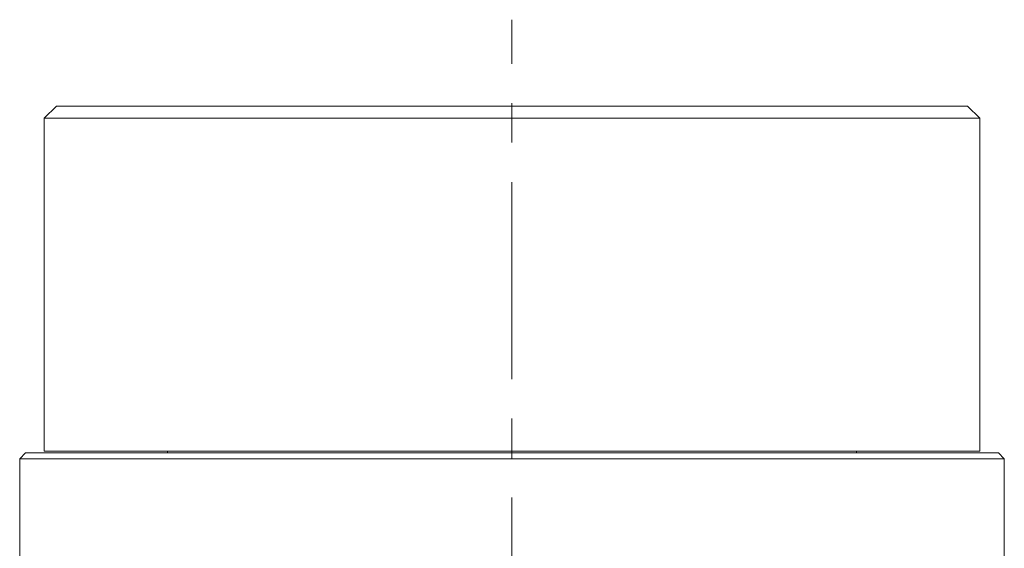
# Model space of a CAD drawing. Header units: inches. Extents: x 0.2 to 15.1, y 0.4 to 10.7.
# Tile 7 of 10: x 7.3 to 9.8, y 6.2 to 7.5. Entities that reach past the tile are written whole.
import ezdxf

# ---------------------------------------------------------------- set-up
doc = ezdxf.new("R2010")
doc.units = ezdxf.units.IN
doc.header["$MEASUREMENT"] = 0
doc.linetypes.add('CENTERX2', pattern=[0.8, 0.5, -0.1, 0.1, -0.1])
doc.layers.add('FORMAT', color=7, linetype='Continuous')

msp = doc.modelspace()

# ---------------------------------------------------------------- linework, layer by layer
at = {"color": 7, "linetype": 'Continuous', "lineweight": 15}
for p, q in [((7.3436, 7.3017), (7.3126, 7.2707)), ((7.3436, 7.3017), (9.6566, 7.3017)), ((9.6876, 7.2707), (9.6566, 7.3017)), ((7.3126, 7.2707), (7.3126, 6.4267)), ((9.6876, 7.2707), (7.3126, 7.2707)), ((9.6876, 6.4267), (9.6876, 7.2707)), ((9.6876, 6.4267), (7.3126, 6.4267)), ((7.6251, 6.4267), (7.6251, 6.4217)), ((9.3751, 6.4217), (9.3751, 6.4267)), ((7.2651, 6.4217), (7.2501, 6.4067)), ((7.2501, 6.4067), (7.2501, 5.9579)), ((7.2501, 6.4067), (9.7501, 6.4067)), ((7.2651, 6.4217), (9.7351, 6.4217)), ((9.7501, 6.4067), (9.7351, 6.4217)), ((9.7501, 5.9579), (9.7501, 6.4067))]:
    msp.add_line(p, q, dxfattribs=at)
at = {"layer": 'FORMAT', "color": 7, "linetype": 'CENTERX2', "lineweight": 0}
msp.add_line((8.5001, 3.4089), (8.5001, 7.5207), dxfattribs=at)

doc.saveas('drawing.dxf')
